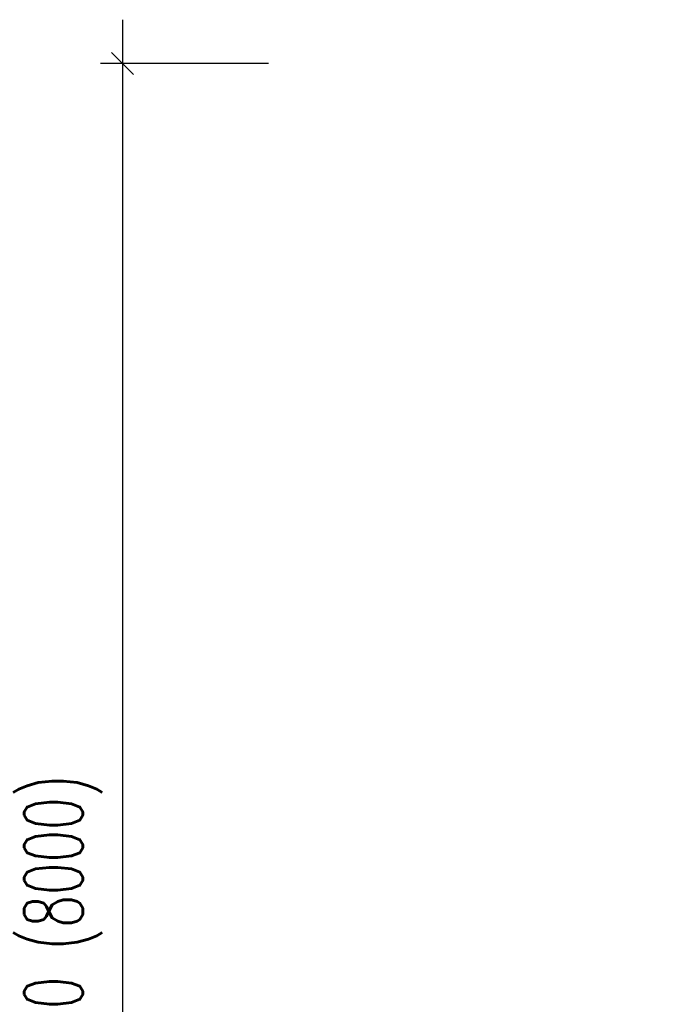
# Model space of a CAD drawing. Header units: metres. Extents: x -912764 to -454925, y -2226138 to -1112338.
# Tile 211 of 256: x -456310.27 to -456308.03, y -1112942.57 to -1112939.2. Entities that reach past the tile are written whole.
import ezdxf

# ---------------------------------------------------------------- set-up
doc = ezdxf.new("R2010")
doc.units = ezdxf.units.M
doc.layers.add('_NOVÝ STAV - POPISKY KATASTR', color=7, linetype='Continuous', lineweight=30)
doc.layers.add('C3D_ZPR', color=7, linetype='Continuous')
doc.styles.add('StandardUzky', font='simplex.shx', dxfattribs={"width": 0.65})
doc.styles.add('znacky', font='arial.ttf')
doc.dimstyles.new('1000', dxfattribs={"dimscale": 0.5, "dimtxt": 1, "dimasz": 0.6, "dimexe": 0.3, "dimexo": 0.5, "dimgap": 0.5, "dimtad": 1, "dimzin": 1, "dimdsep": 46, "dimtxsty": 'znacky', "dimblk": 'OBLIQUE', "dimcen": 1, "dimdle": 0.3, "dimclrd": 256, "dimclre": 256, "dimclrt": 256, "dimadec": 3, "dimazin": 0, "dimtfac": 1, "dimtmove": 0, "dimatfit": 3, "dimldrblk": 'OBLIQUE', "dimfxl": 1, "dimlwd": -1, "dimlwe": -1, "dimarcsym": 0})

# ---------------------------------------------------------------- blocks, each defined once
blk = doc.blocks.new('_Oblique')
at = {"color": 0, "linetype": 'ByBlock', "lineweight": -2}
blk.add_line((-0.5, -0.5), (0.5, 0.5), dxfattribs=at)
blk = doc.blocks.new('*D986')
at = {"layer": 'C3D_ZPR', "color": 1, "transparency": 16777216}
for p, q in [((-3.8523, 0.12), (-3.8523, -6.18)), ((-3.3523, -0.03), (-3.9273, -0.03)), ((-3.3523, -6.03), (-3.9273, -6.03))]:
    blk.add_line(p, q, dxfattribs=at)
at = {"layer": 'Defpoints', "color": 0, "transparency": 16777216}
for p in [(-2.3264, -0.03), (-3.8523, -6.03), (-2.3964, -6.03)]:
    blk.add_point(p, dxfattribs=at)
at = {"layer": 'C3D_ZPR', "color": 1, "transparency": 16777216, "xscale": 0.075, "yscale": 0.075, "zscale": 0.075}
for p, rotation in [((-3.8523, -0.03), 90), ((-3.8523, -6.03), 270)]:
    blk.add_blockref('_Oblique', p, dxfattribs=dict(at, rotation=rotation))
at = {"layer": 'C3D_ZPR', "color": 1, "transparency": 16777216, "insert": (-4.0547, -3.03), "char_height": 0.2, "attachment_point": 5, "rotation": 90, "style": 'StandardUzky'}
blk.add_mtext('6000 (8000)', dxfattribs=at)
blk = doc.blocks.new('*D989')
at = {"layer": 'C3D_ZPR', "color": 1, "transparency": 16777216}
for p, q in [((0.848, -0.0799), (0.848, -1.8799)), ((0.348, -0.2299), (0.923, -0.2299)), ((0.348, -1.8799), (0.923, -1.8799)), ((0.848, -1.8799), (0.848, -2.4883))]:
    blk.add_line(p, q, dxfattribs=at)
at = {"layer": 'Defpoints', "color": 0, "transparency": 16777216}
for p in [(-2.46, -0.2299), (-0.1, -1.8799), (0.848, -1.8799)]:
    blk.add_point(p, dxfattribs=at)
at = {"layer": 'C3D_ZPR', "color": 1, "transparency": 16777216, "xscale": 0.075, "yscale": 0.075, "zscale": 0.075}
for p, rotation in [((0.848, -0.2299), 90), ((0.848, -1.8799), 270)]:
    blk.add_blockref('_Oblique', p, dxfattribs=dict(at, rotation=rotation))
at = {"layer": 'C3D_ZPR', "color": 1, "transparency": 16777216, "insert": (0.698, -2.2216), "char_height": 0.2, "attachment_point": 5, "rotation": 90, "style": 'StandardUzky'}
blk.add_mtext('1650', dxfattribs=at)
blk = doc.blocks.new('A$C4eac8e0d')
at = {"layer": 'C3D_ZPR'}
dim = blk.add_linear_dim(base=(-3.8523, -6.03), p1=(-2.3264, -0.03), p2=(-2.3964, -6.03), angle=90, text='<> (8000)', dimstyle='1000', override={"dimscale": 1, "dimtxt": 0.2, "dimasz": 0.075, "dimexe": 0.075, "dimexo": 0.25, "dimgap": 0.05, "dimdec": 0, "dimlfac": 1000, "dimdsep": 44, "dimtxsty": 'StandardUzky', "dimcen": 0.5, "dimdle": 0.15, "dimclrd": 1, "dimclre": 1, "dimclrt": 1, "dimfxl": 0.5, "dimfxlon": 1}, dxfattribs=at)
dim.commit()
dim.dimension.update_dxf_attribs({"geometry": '*D986', "text_midpoint": (-4.0547, -3.03)})
dim = blk.add_linear_dim(base=(0.848, -1.8799), p1=(-2.46, -0.2299), p2=(-0.1, -1.8799), angle=90, dimstyle='1000', override={"dimscale": 1, "dimtxt": 0.2, "dimasz": 0.075, "dimexe": 0.075, "dimexo": 0.25, "dimgap": 0.05, "dimdec": 0, "dimlfac": 1000, "dimdsep": 44, "dimtxsty": 'StandardUzky', "dimcen": 0.5, "dimdle": 0.15, "dimclrd": 1, "dimclre": 1, "dimclrt": 1, "dimfxl": 0.5, "dimfxlon": 1}, dxfattribs=at)
dim.commit()
dim.dimension.update_dxf_attribs({"geometry": '*D989', "text_midpoint": (0.848, -2.2216), "dimtype": 160})

msp = doc.modelspace()

# ---------------------------------------------------------------- block references
at = {"layer": '_NOVÝ STAV - POPISKY KATASTR', "lineweight": 50}
msp.add_blockref('A$C4eac8e0d', (-456306.0676, -1112939.3237), dxfattribs=at)

doc.saveas('drawing.dxf')
